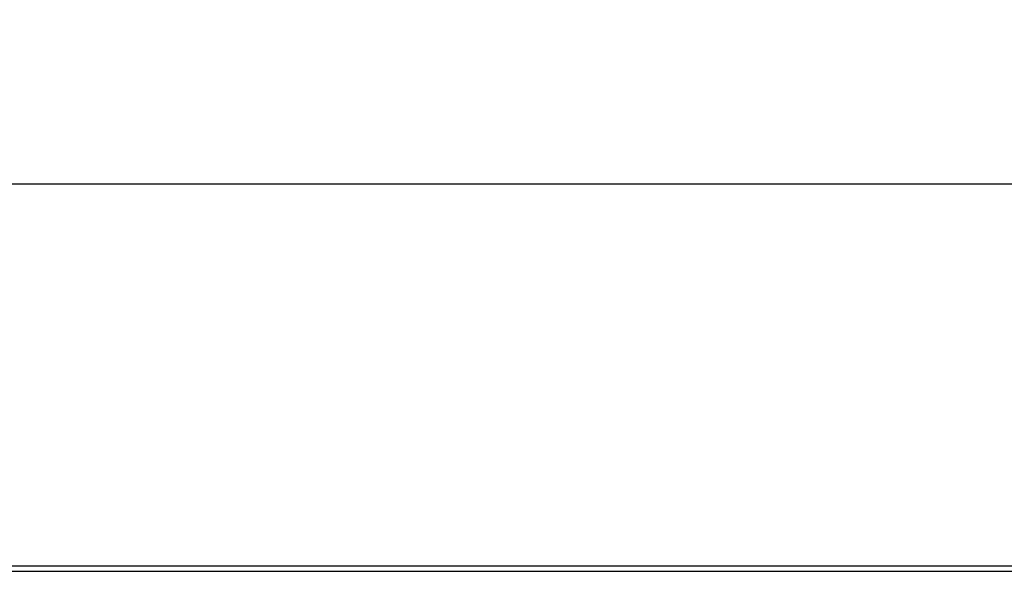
# Model space of a CAD drawing. Header units: millimetres. Extents: x 0 to 420, y 0 to 297.
# Tile 9 of 150: x 74 to 92, y 58 to 68. Entities that reach past the tile are written whole.
import ezdxf

# ---------------------------------------------------------------- set-up
doc = ezdxf.new("R2010")
doc.units = ezdxf.units.MM
doc.header["$LTSCALE"] = 23.1
doc.layers.get('0').update_dxf_attribs({"linetype": 'CONTINUOUS'})
doc.layers.add('DIM_PILOTEES', color=7, linetype='CONTINUOUS')
doc.styles.get("Standard").update_dxf_attribs({"font": 'txt', "width": 0.7})
doc.dimstyles.new('DIMSTYLE_4', dxfattribs={"dimtxt": 2.5, "dimasz": 3.5, "dimexe": 2, "dimexo": 0, "dimtad": 1, "dimdec": 0, "dimlfac": 5, "dimdsep": 46, "dimtxsty": 'Standard', "dimblk": '_FILLED', "dimblk1": '_FILLED', "dimblk2": '_FILLED', "dimcen": 0, "dimazin": 2, "dimtp": 0.5, "dimtm": 0.5, "dimtfac": 1, "dimtdec": 0, "dimtofl": 0, "dimtmove": 0, "dimatfit": 3, "dimldrblk": '_FILLED', "dimfxl": 0, "dimtolj": 1, "dimarcsym": 0})

# ---------------------------------------------------------------- blocks, each defined once
blk = doc.blocks.new('_FILLED')
at = {"color": 0, "linetype": 'ByBlock'}
blk.add_solid([(0, 0), (-1, 0.1429), (-1, -0.1429)], dxfattribs=at)
blk = doc.blocks.new('*D5')
at = {"layer": 'DIM_PILOTEES', "color": 2, "linetype": 'Continuous'}
for p, q in [((103.557, 103.858), (38.59, 103.858)), ((40.59, 103.858), (40.59, 68.424)), ((40.59, 32.99), (40.59, 68.424)), ((103.557, 32.99), (38.59, 32.99))]:
    blk.add_line(p, q, dxfattribs=at)
at = {"layer": 'DIM_PILOTEES', "color": 2, "linetype": 'Continuous', "xscale": 3.5, "yscale": 3.5, "zscale": 3.5}
for p, rotation in [((40.59, 103.858), 90), ((40.59, 32.99), 270)]:
    blk.add_blockref('_FILLED', p, dxfattribs=dict(at, rotation=rotation))
at = {"layer": 'DIM_PILOTEES', "color": 2, "linetype": 'Continuous', "insert": (37.465, 68.424), "char_height": 2.5, "width": 8.30357, "attachment_point": 2, "rotation": 90, "line_spacing_factor": 0.9}
blk.add_mtext('{\\ftxt;\\W0.0001;\\H0.0001;\\~}{\\ftxt;\\W2.2142857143;\\H2.5; }{\\ftxt;\\W0.0001;\\H0.0001;\\~}', dxfattribs=at)

msp = doc.modelspace()

# ---------------------------------------------------------------- linework, layer by layer
at = {"color": 7, "linetype": 'Continuous'}
for p, q in [((69.8017, 65.2088), (100.0871, 65.2088)), ((143.4976, 58.1839), (64.6166, 58.1839)), ((100.0823, 58.286), (69.6783, 58.286))]:
    msp.add_line(p, q, dxfattribs=at)

# ---------------------------------------------------------------- dimensions: what is measured, and where the dimension line sits
at = {"layer": 'DIM_PILOTEES', "color": 2, "linetype": 'Continuous'}
dim = msp.add_linear_dim(base=(40.5903, 32.9897), p1=(103.5571, 103.858), p2=(103.5571, 32.9897), angle=270, text='{\\ftxt;\\W0.0001;\\H0.0001;\\~}{\\ftxt;\\W2.2142857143;\\H2.5; }{\\ftxt;\\W0.0001;\\H0.0001;\\~}', dimstyle='DIMSTYLE_4', dxfattribs=at)
dim.commit()
dim.dimension.update_dxf_attribs({"geometry": '*D5', "text_midpoint": (40.5903, 68.0667), "dimtype": 160})

doc.saveas('drawing.dxf')
